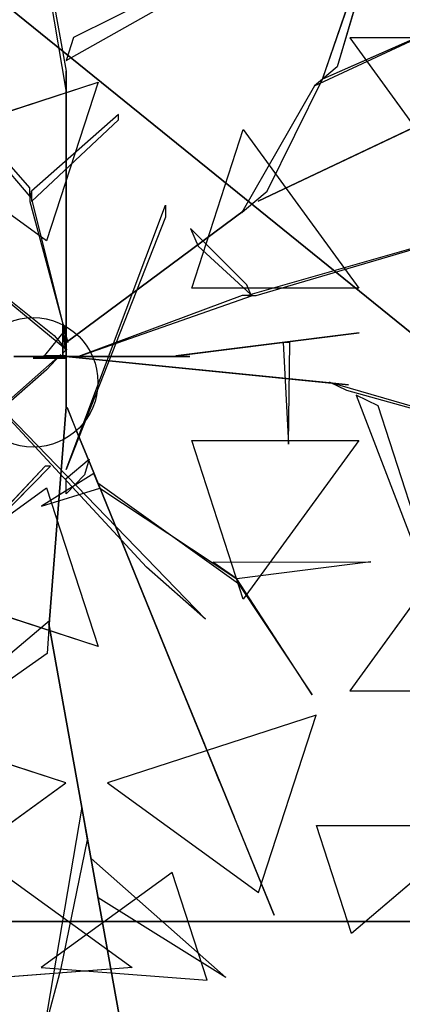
# Model space of a CAD drawing. Extents: x 22936 to 50368, y -4877 to 31080.
# Tile 110 of 256: x 43420 to 43471, y 3563 to 3696. Entities that reach past the tile are written whole.
import ezdxf

# ---------------------------------------------------------------- set-up
doc = ezdxf.new("R2010")
doc.units = 0
doc.layers.get('0').update_dxf_attribs({"linetype": 'CONTINUOUS'})
for name, color, linetype in [('00_TRACE_ARBRE', 3, 'CONTINUOUS'), ('00_TRACE_RDC', 241, 'CONTINUOUS'), ('08_AMENAGEMENTS_EXTERIEURS', 253, 'CONTINUOUS'), ('09_VEGETATION', 134, 'CONTINUOUS')]:
    doc.layers.add(name, color=color, linetype=linetype)

# ---------------------------------------------------------------- blocks, each defined once
blk = doc.blocks.new('TREE_GEOMETRIC_ROUND')
at = {"color": 7}
for p, q in [((659.8, 629.4, 4074.4), (845.8, 1171, 4367.3)), ((845.8, 1171, 4367.3), (695.2, 658.9, 4126.7)), ((-664.3, 1074, 5052.5), (-43.9, 347.3, 3886.1)), ((-43.9, 368.2, 3797.1), (-664.3, 1074, 5042)), ((-35.6, 1083.8, 3300.2), (43.9, 648.6, 2772)), ((43.9, 602.6, 2829.5), (-35.6, 1071.2, 3326.4)), ((440.3, 918.1, 4074.4), (61.4, 729.6, 2965.5)), ((43.9, 673.7, 2892.3), (432.8, 894.1, 4074.4)), ((504.8, 335.9, 3415.3), (1641.7, 875.3, 3593.2)), ((1641.7, 875.3, 3593.2), (504.8, 335.9, 3357.8)), ((640.5, 613.4, 4105.7), (950.7, 757.4, 4806.6)), ((950.7, 757.4, 4806.6), (659.8, 629.4, 4074.4)), ((61.4, 729.6, 2965.5), (43.9, 673.7, 2892.3)), ((725, 728.2, 5468.4), (1034.7, 302, 5468.4)), ((1173.2, 728.2, 5178.3), (725, 728.2, 5468.4)), ((43.9, 648.6, 2772), (43.9, 602.6, 2829.5)), ((43.9, 8.4, 1966.5), (43.9, 648.6, 2772)), ((695.2, 658.9, 4126.7), (659.8, 629.4, 4074.4)), ((-327.8, 475.9, 5644.3), (120.7, 621.6, 5644.3)), ((120.7, 621.6, 5644.3), (-3.3, 240.2, 5736.5)), ((526.6, 359.6, 3415.3), (659.8, 629.4, 4074.4)), ((659.8, 629.4, 4074.4), (640.5, 613.4, 4105.7)), ((43.9, 602.6, 2829.5), (43.9, -41.8, 1966.5)), ((640.5, 613.4, 4105.7), (465.5, 308.8, 3415.3)), ((169.5, 544, 4498), (-39.8, 359.9, 3797.1)), ((-39.8, 334.8, 3870.4), (169.5, 531.4, 4498)), ((169.5, 531.4, 4498), (169.5, 544, 4498)), ((345.4, 126.8, 5736.5), (469.4, 508.3, 5644.3)), ((469.4, 508.3, 5644.3), (746.6, 126.8, 5644.3)), ((-3.3, 240.2, 5736.5), (-327.8, 475.9, 5644.3)), ((-43.9, 347.3, 3886.1), (-43.9, 368.2, 3797.1)), ((-43.9, 359.9, 3797.1), (-43.9, 334.8, 3870.4)), ((48.1, -4.2, 2364), (-43.9, 359.9, 3797.1)), ((-39.8, 359.9, 3797.1), (-39.8, 334.8, 3870.4)), ((471.9, 314.1, 3415.3), (526.6, 359.6, 3415.3)), ((-43.9, 334.8, 3870.4), (48.1, -4.2, 2510.4)), ((504.8, 335.9, 3357.8), (504.8, 335.9, 3415.3)), ((43.9, -309.6, 4440.5), (282.4, 326.4, 5654)), ((43.9, -4.2, 2510.4), (471.9, 314.1, 3357.8)), ((471.9, 314.1, 3415.3), (43.9, -4.2, 2583.7)), ((282.4, 326.4, 5654), (282.4, 297.1, 5491.8)), ((465.5, 308.8, 3415.3), (471.9, 314.1, 3415.3)), ((471.9, 314.1, 3357.8), (471.9, 314.1, 3415.3)), ((1223.9, 322.2, 5052.5), (479.1, 108.8, 3886.1)), ((500, 108.8, 3797.1), (1223.9, 322.2, 5042)), ((-330.3, 289.4, 3300.2), (15, 12.8, 2772)), ((282.4, 297.1, 5491.8), (43.9, -309.6, 4513.7)), ((45.1, -22, 2829.5), (-322, 279.9, 3326.4)), ((342.6, 270.2, 4498), (360.8, 227.9, 4498)), ((477.9, 134.4, 3870.4), (342.6, 270.2, 4498)), ((360.8, 227.9, 4498), (487.8, 111.3, 3797.1)), ((746.6, 126.8, 5644.3), (345.4, 126.8, 5736.5)), ((487.8, 111.3, 3797.1), (477.9, 134.4, 3870.4)), ((73.2, -37.7, 2364), (491.7, 108.8, 3797.1)), ((466.6, 108.8, 3870.4), (73.2, -37.7, 2510.4)), ((491.7, 108.8, 3797.1), (466.6, 108.8, 3870.4)), ((479.1, 108.8, 3886.1), (500, 108.8, 3797.1)), ((42, 27.1, 2791.2), (-8.3, -35.6, 2791.2)), ((35.6, -29.3), (35.6, 41.8)), ((35.6, 41.8), (35.6, 20.9, 1893.2)), ((35.6, 41.8), (42, 27.1, 2791.2)), ((42, 27.1, 2791.2), (42, -23.1, 2791.2)), ((15, 12.8, 2772), (45.1, -22, 2829.5)), ((35.6, 20.9, 1893.2), (35.6, -29.3, 1893.2)), ((35.6, -37.7, 1966.5), (35.6, 20.9, 1893.2)), ((35.6, 20.9, 1893.2), (35.6, -16.7, 2437.2)), ((43.9, -4.2, 2510.4), (43.9, 16.7, 2039.7)), ((43.9, 16.7, 2039.7), (43.9, -41.8, 1966.5)), ((43.9, -41.8, 1966.5), (43.9, 8.4, 1966.5)), ((747.6, 19.4, 5507.5), (307.6, -36.3, 4586.9)), ((340.8, -32.1, 4498), (747.6, 19.4, 5507.5)), ((35.6, -16.7, 2437.2), (35.6, -37.7, 1966.5)), ((42, -23.1, 2791.2), (35.6, -29.3)), ((43.9, -62.8, 2437.2), (43.9, -4.2, 2510.4)), ((43.9, -4.2, 2510.4), (43.9, -159, 3007.3)), ((43.9, -4.2, 2583.7), (43.9, -4.2, 2510.4)), ((48.1, -4.2, 2510.4), (48.1, -4.2, 2364)), ((581.4, -3.9, 5214.6), (565.4, -3.9, 5099.5)), ((565.4, -3.9, 5099.5), (578, -248.8, 5549.4)), ((578, -248.8, 5549.4), (581.4, -3.9, 5214.6)), ((-232.2, -37.7, 4440.5), (378.7, -669.5, 5654)), ((236.4, -544, 5491.8), (-232.2, -37.7, 4513.7)), ((-225.6, -258.5, 2358.4), (31.1, -33, 1966.5)), ((73.2, -37.7, 2510.4), (-81.6, -37.7, 3007.3)), ((-81.6, -37.7, 2934.1), (14.6, -37.7, 2437.2)), ((-35.6, -41.8), (-8.3, -35.6, 2791.2)), ((-35.6, -41.8), (-14.6, -41.8, 1893.2)), ((35.6, -41.8), (-35.6, -41.8)), ((-14.6, -41.8, 1893.2), (-35.6, -41.8, 2364)), ((-35.6, -41.8, 2364), (23, -41.8, 2437.2)), ((-14.6, -41.8, 1893.2), (35.6, -41.8, 1893.2)), ((43.9, -41.8, 1966.5), (-14.6, -41.8, 1893.2)), ((-8.3, -35.6, 2791.2), (42, -35.6, 2791.2)), ((31.1, -33, 1966.5), (-3.2, -69.7, 1966.5)), ((35.6, -37.7, 1966.5), (14.6, -37.7, 2437.2)), ((14.6, -37.7, 2437.2), (73.2, -37.7, 2510.4)), ((23, -41.8, 2437.2), (43.9, -41.8, 1966.5)), ((35.1, -36.7, 1966.5), (85, -41.7, 1966.5)), ((676.3, -100.8, 2829.5), (35.1, -36.7, 1966.5)), ((35.6, -29.3, 1893.2), (35.6, -29.3)), ((42, -35.6, 2791.2), (35.6, -41.8)), ((94.1, -37.7, 2039.7), (35.6, -37.7, 1966.5)), ((35.6, -41.8, 1893.2), (35.6, -41.8)), ((43.9, -41.8, 1966.5), (43.9, -62.8, 2437.2)), ((73.2, -37.7, 2510.4), (73.2, -37.7, 2364)), ((73.2, -37.7, 2510.4), (94.1, -37.7, 2039.7)), ((85, -41.7, 1966.5), (722.1, -105.4, 2772)), ((85.8, -37.7, 5481.4), (295, -37.7, 4498)), ((85.8, -37.7, 5669.7), (85.8, -37.7, 5481.4)), ((341, -37.7, 4498), (85.8, -37.7, 5669.7)), ((295, -37.7, 4498), (341, -37.7, 4498)), ((307.6, -36.3, 4586.9), (340.8, -32.1, 4498)), ((-3.2, -69.7, 1966.5), (-257, -292.1, 2300.8)), ((43.9, -159, 2934.1), (43.9, -62.8, 2437.2)), ((722.1, -105.4, 2772), (676.3, -100.8, 2829.5)), ((718.1, -119.5, 2772), (676.7, -99.4, 2829.5)), ((676.7, -99.4, 2829.5), (1132.9, -232.9, 3326.4)), ((1144.2, -238.3, 3300.2), (718.1, -119.5, 2772)), ((740.6, -130.5, 2892.3), (900.6, -547.9, 4074.4)), ((793.3, -156.1, 2965.5), (740.6, -130.5, 2892.3)), ((43.9, -159, 2934.1), (3.3, -680.5, 3357.8)), ((3.3, -680.5, 3415.3), (43.9, -159, 3007.3)), ((43.9, -159, 3007.3), (43.9, -159, 2934.1)), ((93.2, -276.5, 3886.1), (45.8, -160.3, 3007.3)), ((45.8, -160.3, 3007.3), (68, -214.5, 3064.9)), ((923.2, -558.9, 4074.4), (793.3, -156.1, 2965.5)), ((68, -214.5, 3064.9), (102.7, -299.8, 3839)), ((345.4, -239.8, 5736.5), (746.6, -239.8, 5644.3)), ((469.4, -621.3, 5644.3), (345.4, -239.8, 5736.5)), ((746.6, -239.8, 5644.3), (469.4, -621.3, 5644.3)), ((102.7, -299.8, 3839), (93.2, -276.5, 3886.1)), ((93.2, -276.5, 3886.1), (292.4, -764.7, 4383)), ((-6.3, -301.3, 5010.6), (-278.3, -590, 5523.2)), ((-278.3, -590, 5523.2), (6.3, -301.3, 4895.5)), ((6.3, -301.3, 4895.5), (-6.3, -301.3, 5010.6)), ((43.9, -330.6, 4456.2), (99.4, -284.5, 3886.1)), ((99.4, -284.5, 3886.1), (87.5, -322.2, 3959.3)), ((297.1, -776.3, 4335.9), (102.7, -299.8, 3839)), ((110.6, -319.1, 4456.2), (-15.5, -397.7, 5612.1)), ((43.9, -309.6, 4513.7), (43.9, -309.6, 4440.5)), ((87.5, -322.2, 3959.3), (43.9, -368.2, 4456.2)), ((43.9, -368.2, 4456.2), (43.9, -330.6, 4456.2)), ((120.1, -342.4, 4456.2), (110.6, -319.1, 4456.2)), ((-327.8, -588.9, 5644.3), (-3.3, -353.1, 5736.5)), ((-15.5, -397.7, 5612.1), (124.8, -354, 4456.2)), ((-3.3, -353.1, 5736.5), (120.7, -734.6, 5644.3)), ((120.1, -342.4, 4456.2), (124.8, -354, 4571.3)), ((124.8, -354, 4456.2), (120.1, -342.4, 4456.2)), ((458.2, -584.1, 4848.5), (120.1, -342.4, 4456.2)), ((124.8, -354, 4571.3), (453.5, -572.4, 4906)), ((1034.7, -415, 5468.4), (725, -841.2, 5468.4)), ((378.7, -669.5, 5654), (236.4, -544, 5491.8)), ((396.5, -532.4, 4848.5), (775.7, -531.4, 5361.1)), ((453.5, -572.4, 4895.5), (396.5, -532.4, 4848.5)), ((775.7, -531.4, 5361.1), (453.5, -572.4, 4895.5)), ((120.7, -734.6, 5644.3), (-327.8, -588.9, 5644.3)), ((634.8, -851, 5246), (453.5, -572.4, 4906)), ((453.5, -572.4, 4906), (458.2, -584.1, 4848.5)), ((458.2, -584.1, 4848.5), (634.8, -851, 5246)), ((-373.5, -991.1, 4105.7), (4, -672.1, 3415.3)), ((3.3, -680.5, 3415.3), (-2.2, -751.4, 3415.3)), ((176, -1648.4, 3593.2), (2.2, -680.5, 3357.8)), ((2.2, -680.5, 3357.8), (2.2, -680.5, 3415.3)), ((2.2, -680.5, 3415.3), (176, -1648.4, 3593.2)), ((4, -672.1, 3415.3), (3.3, -680.5, 3415.3)), ((3.3, -680.5, 3357.8), (3.3, -680.5, 3415.3)), ((-2.2, -751.4, 3415.3), (-375.4, -1016.1, 4074.4)), ((292.4, -764.7, 4383), (297.1, -776.3, 4335.9)), ((376.1, -970, 4937.4), (292.4, -764.7, 4383)), ((297.1, -776.3, 4325.4), (543.6, -1380.7, 4586.9)), ((314.5, -818.9, 4398.6), (297.1, -776.3, 4325.4)), ((297.1, -776.3, 4335.9), (412.5, -1059.2, 5099.5)), ((447.2, -1144.4, 4555.6), (314.5, -818.9, 4398.6)), ((725, -841.2, 5468.4), (1173.2, -841.2, 5178.3)), ((43.2, -1062.8, 5468.4), (-458, -899.9, 5468.4)), ((644.2, -899.9, 2392.4), (143.1, -1062.8, 2392.4)), ((505.7, -1326.2, 2682.5), (644.2, -899.9, 2392.4)), ((412.5, -1059.2, 5099.5), (376.1, -970, 4937.4)), ((-319.5, -1326.2, 5178.3), (43.2, -1062.8, 5468.4)), ((143.1, -1062.8, 2392.4), (505.7, -1326.2, 2682.5)), ((81.3, -1121.2, 3462.4), (-11.6, -1669.3, 3357.8)), ((95.4, -1199.5, 3488.5), (81.3, -1121.2, 3462.4)), ((543.6, -1380.7, 4586.9), (447.2, -1144.4, 4555.6)), ((729.4, -1424.8, 4958.5), (645, -1165.3, 5283)), ((645, -1165.3, 5283), (1034.1, -1165.3, 5031.1)), ((1034.1, -1165.3, 5031.1), (729.4, -1424.8, 4958.5)), ((31.8, -1508.5, 3431), (95.4, -1199.5, 3488.5)), ((120.5, -1339.5, 3561.8), (103.5, -1244.8, 3546.1)), ((103.5, -1244.8, 3546.1), (427, -1531.1, 4205.1)), ((-112.1, -1278, 2577.8), (202.6, -1506.7, 2829.7)), ((298.3, -1278, 5283), (-16.4, -1506.7, 5031.1)), ((382.6, -1537.5, 4958.5), (298.3, -1278, 5283)), ((427, -1531.1, 4205.1), (120.5, -1339.5, 3561.8)), ((202.6, -1506.7, 2829.7), (-196.4, -1537.5, 2902.3)), ((-16.4, -1506.7, 5031.1), (382.6, -1537.5, 4958.5)), ((-11.6, -1669.3, 3357.8), (31.8, -1508.5, 3431))]:
    blk.add_line(p, q, dxfattribs=at)
mesh = blk.add_polyface(dxfattribs=at)
corners = [(845.8, 1171, 4367.3), (695.2, 658.9, 4126.7), (659.8, 629.4, 4074.4)]
mesh.append_faces([[corners[k] for k in face] for face in [(0, 1, 2)]], dxfattribs={"color": 7})
mesh = blk.add_polyface(dxfattribs=at)
corners = [(1641.7, 875.3, 3593.2), (504.8, 335.9, 3357.8), (504.8, 335.9, 3415.3)]
mesh.append_faces([[corners[k] for k in face] for face in [(0, 1, 2)]], dxfattribs={"color": 7})
mesh = blk.add_polyface(dxfattribs=at)
corners = [(950.7, 757.4, 4806.6), (659.8, 629.4, 4074.4), (640.5, 613.4, 4105.7)]
mesh.append_faces([[corners[k] for k in face] for face in [(0, 1, 2)]], dxfattribs={"color": 7})
mesh = blk.add_polyface(dxfattribs=at)
corners = [(1173.2, 728.2, 5178.3), (725, 728.2, 5468.4), (1034.7, 302, 5468.4)]
mesh.append_faces([[corners[k] for k in face] for face in [(0, 1, 2)]], dxfattribs={"color": 7})
mesh = blk.add_polyface(dxfattribs=at)
corners = [(43.9, 8.4, 1966.5), (43.9, 602.6, 2829.5), (43.9, -41.8, 1966.5), (43.9, 648.6, 2772)]
mesh.append_faces([[corners[k] for k in face] for face in [(0, 1, 2), (1, 0, 3)]], dxfattribs={"vtx0": -1, "color": 7})
mesh = blk.add_polyface(dxfattribs=at)
corners = [(120.7, 621.6, 5644.3), (-3.3, 240.2, 5736.5), (-327.8, 475.9, 5644.3)]
mesh.append_faces([[corners[k] for k in face] for face in [(0, 1, 2)]], dxfattribs={"color": 7})
mesh = blk.add_polyface(dxfattribs=at)
corners = [(746.6, 126.8, 5644.3), (345.4, 126.8, 5736.5), (469.4, 508.3, 5644.3)]
mesh.append_faces([[corners[k] for k in face] for face in [(0, 1, 2)]], dxfattribs={"color": 7})
mesh = blk.add_polyface(dxfattribs=at)
corners = [(471.9, 314.1, 3357.8), (43.9, -4.2, 2583.7), (43.9, -4.2, 2510.4), (471.9, 314.1, 3415.3)]
mesh.append_faces([[corners[k] for k in face] for face in [(0, 1, 2), (1, 0, 3)]], dxfattribs={"vtx0": -1, "color": 7})
mesh = blk.add_polyface(dxfattribs=at)
corners = [(35.6, 41.8), (35.6, -29.3, 1893.2), (35.6, -29.3), (35.6, 20.9, 1893.2)]
mesh.append_faces([[corners[k] for k in face] for face in [(0, 1, 2), (1, 0, 3)]], dxfattribs={"vtx0": -1, "color": 7})
mesh = blk.add_polyface(dxfattribs=at)
corners = [(35.6, 41.8), (42, -23.1, 2791.2), (35.6, -29.3), (42, 27.1, 2791.2)]
mesh.append_faces([[corners[k] for k in face] for face in [(0, 1, 2), (1, 0, 3)]], dxfattribs={"vtx0": -1, "color": 7})
mesh = blk.add_polyface(dxfattribs=at)
corners = [(35.6, 20.9, 1893.2), (35.6, -16.7, 2437.2), (35.6, -37.7, 1966.5)]
mesh.append_faces([[corners[k] for k in face] for face in [(0, 1, 2)]], dxfattribs={"color": 7})
mesh = blk.add_polyface(dxfattribs=at)
corners = [(43.9, -4.2, 2510.4), (43.9, -41.8, 1966.5), (43.9, -62.8, 2437.2), (43.9, 16.7, 2039.7)]
mesh.append_faces([[corners[k] for k in face] for face in [(0, 1, 2), (1, 0, 3)]], dxfattribs={"vtx0": -1, "color": 7})
mesh = blk.add_polyface(dxfattribs=at)
corners = [(747.6, 19.4, 5507.5), (307.6, -36.3, 4586.9), (340.8, -32.1, 4498)]
mesh.append_faces([[corners[k] for k in face] for face in [(0, 1, 2)]], dxfattribs={"color": 7})
mesh = blk.add_polyface(dxfattribs=at)
corners = [(43.9, -62.8, 2437.2), (43.9, -159, 3007.3), (43.9, -159, 2934.1), (43.9, -4.2, 2510.4)]
mesh.append_faces([[corners[k] for k in face] for face in [(0, 1, 2), (1, 0, 3)]], dxfattribs={"vtx0": -1, "color": 7})
mesh = blk.add_polyface(dxfattribs=at)
corners = [(565.4, -3.9, 5099.5), (578, -248.8, 5549.4), (581.4, -3.9, 5214.6)]
mesh.append_faces([[corners[k] for k in face] for face in [(0, 1, 2)]], dxfattribs={"color": 7})
mesh = blk.add_polyface(dxfattribs=at)
corners = [(73.2, -37.7, 2510.4), (-81.6, -37.7, 2934.1), (14.6, -37.7, 2437.2), (-81.6, -37.7, 3007.3)]
mesh.append_faces([[corners[k] for k in face] for face in [(0, 1, 2), (1, 0, 3)]], dxfattribs={"vtx0": -1, "color": 7})
mesh = blk.add_polyface(dxfattribs=at)
corners = [(-35.6, -41.8, 2364), (43.9, -41.8, 1966.5), (-14.6, -41.8, 1893.2), (23, -41.8, 2437.2)]
mesh.append_faces([[corners[k] for k in face] for face in [(0, 1, 2), (1, 0, 3)]], dxfattribs={"vtx0": -1, "color": 7})
mesh = blk.add_polyface(dxfattribs=at)
corners = [(-14.6, -41.8, 1893.2), (35.6, -41.8), (-35.6, -41.8), (35.6, -41.8, 1893.2)]
mesh.append_faces([[corners[k] for k in face] for face in [(0, 1, 2), (1, 0, 3)]], dxfattribs={"vtx0": -1, "color": 7})
mesh = blk.add_polyface(dxfattribs=at)
corners = [(14.6, -37.7, 2437.2), (94.1, -37.7, 2039.7), (35.6, -37.7, 1966.5), (73.2, -37.7, 2510.4)]
mesh.append_faces([[corners[k] for k in face] for face in [(0, 1, 2), (1, 0, 3)]], dxfattribs={"vtx0": -1, "color": 7})
mesh = blk.add_polyface(dxfattribs=at)
corners = [(722.1, -105.4, 2772), (35.1, -36.7, 1966.5), (85, -41.7, 1966.5), (676.3, -100.8, 2829.5)]
mesh.append_faces([[corners[k] for k in face] for face in [(0, 1, 2), (1, 0, 3)]], dxfattribs={"vtx0": -1, "color": 7})
mesh = blk.add_polyface(dxfattribs=at)
corners = [(85.8, -37.7, 5669.7), (295, -37.7, 4498), (341, -37.7, 4498), (85.8, -37.7, 5481.4)]
mesh.append_faces([[corners[k] for k in face] for face in [(0, 1, 2), (1, 0, 3)]], dxfattribs={"vtx0": -1, "color": 7})
mesh = blk.add_polyface(dxfattribs=at)
corners = [(43.9, -159, 3007.3), (3.3, -680.5, 3357.8), (3.3, -680.5, 3415.3), (43.9, -159, 2934.1)]
mesh.append_faces([[corners[k] for k in face] for face in [(0, 1, 2), (1, 0, 3)]], dxfattribs={"vtx0": -1, "color": 7})
mesh = blk.add_polyface(dxfattribs=at)
corners = [(93.2, -276.5, 3886.1), (68, -214.5, 3064.9), (102.7, -299.8, 3839), (45.8, -160.3, 3007.3)]
mesh.append_faces([[corners[k] for k in face] for face in [(0, 1, 2), (1, 0, 3)]], dxfattribs={"vtx0": -1, "color": 7})
mesh = blk.add_polyface(dxfattribs=at)
corners = [(746.6, -239.8, 5644.3), (469.4, -621.3, 5644.3), (345.4, -239.8, 5736.5)]
mesh.append_faces([[corners[k] for k in face] for face in [(0, 1, 2)]], dxfattribs={"color": 7})
mesh = blk.add_polyface(dxfattribs=at)
corners = [(102.7, -299.8, 3839), (292.4, -764.7, 4383), (297.1, -776.3, 4335.9), (93.2, -276.5, 3886.1)]
mesh.append_faces([[corners[k] for k in face] for face in [(0, 1, 2), (1, 0, 3)]], dxfattribs={"vtx0": -1, "color": 7})
mesh = blk.add_polyface(dxfattribs=at)
corners = [(-6.3, -301.3, 5010.6), (-278.3, -590, 5523.2), (6.3, -301.3, 4895.5)]
mesh.append_faces([[corners[k] for k in face] for face in [(0, 1, 2)]], dxfattribs={"color": 7})
mesh = blk.add_polyface(dxfattribs=at)
corners = [(124.8, -354, 4456.2), (110.6, -319.1, 4456.2), (-15.5, -397.7, 5612.1), (120.1, -342.4, 4456.2)]
mesh.append_faces([[corners[k] for k in face] for face in [(0, 1, 2), (1, 0, 3)]], dxfattribs={"vtx0": -1, "color": 7})
mesh = blk.add_polyface(dxfattribs=at)
corners = [(120.7, -734.6, 5644.3), (-327.8, -588.9, 5644.3), (-3.3, -353.1, 5736.5)]
mesh.append_faces([[corners[k] for k in face] for face in [(0, 1, 2)]], dxfattribs={"color": 7})
mesh = blk.add_polyface(dxfattribs=at)
corners = [(1173.2, -841.2, 5178.3), (1034.7, -415, 5468.4), (725, -841.2, 5468.4)]
mesh.append_faces([[corners[k] for k in face] for face in [(0, 1, 2)]], dxfattribs={"color": 7})
mesh = blk.add_polyface(dxfattribs=at)
corners = [(775.7, -531.4, 5361.1), (453.5, -572.4, 4895.5), (396.5, -532.4, 4848.5)]
mesh.append_faces([[corners[k] for k in face] for face in [(0, 1, 2)]], dxfattribs={"color": 7})
mesh = blk.add_polyface(dxfattribs=at)
corners = [(453.5, -572.4, 4906), (458.2, -584.1, 4848.5), (634.8, -851, 5246)]
mesh.append_faces([[corners[k] for k in face] for face in [(0, 1, 2)]], dxfattribs={"color": 7})
mesh = blk.add_polyface(dxfattribs=at)
corners = [(2.2, -680.5, 3415.3), (176, -1648.4, 3593.2), (2.2, -680.5, 3357.8)]
mesh.append_faces([[corners[k] for k in face] for face in [(0, 1, 2)]], dxfattribs={"color": 7})
mesh = blk.add_polyface(dxfattribs=at)
corners = [(376.1, -970, 4937.4), (297.1, -776.3, 4335.9), (412.5, -1059.2, 5099.5), (292.4, -764.7, 4383)]
mesh.append_faces([[corners[k] for k in face] for face in [(0, 1, 2), (1, 0, 3)]], dxfattribs={"vtx0": -1, "color": 7})
mesh = blk.add_polyface(dxfattribs=at)
corners = [(447.2, -1144.4, 4555.6), (297.1, -776.3, 4325.4), (543.6, -1380.7, 4586.9), (314.5, -818.9, 4398.6)]
mesh.append_faces([[corners[k] for k in face] for face in [(0, 1, 2), (1, 0, 3)]], dxfattribs={"vtx0": -1, "color": 7})
mesh = blk.add_polyface(dxfattribs=at)
corners = [(43.2, -1062.8, 5468.4), (-458, -899.9, 5468.4), (-319.5, -1326.2, 5178.3)]
mesh.append_faces([[corners[k] for k in face] for face in [(0, 1, 2)]], dxfattribs={"color": 7})
mesh = blk.add_polyface(dxfattribs=at)
corners = [(644.2, -899.9, 2392.4), (143.1, -1062.8, 2392.4), (505.7, -1326.2, 2682.5)]
mesh.append_faces([[corners[k] for k in face] for face in [(0, 1, 2)]], dxfattribs={"color": 7})
mesh = blk.add_polyface(dxfattribs=at)
corners = [(645, -1165.3, 5283), (1034.1, -1165.3, 5031.1), (729.4, -1424.8, 4958.5)]
mesh.append_faces([[corners[k] for k in face] for face in [(0, 1, 2)]], dxfattribs={"color": 7})
mesh = blk.add_polyface(dxfattribs=at)
corners = [(103.5, -1244.8, 3546.1), (427, -1531.1, 4205.1), (120.5, -1339.5, 3561.8)]
mesh.append_faces([[corners[k] for k in face] for face in [(0, 1, 2)]], dxfattribs={"color": 7})
mesh = blk.add_polyface(dxfattribs=at)
corners = [(-196.4, -1537.5, 2902.3), (-112.1, -1278, 2577.8), (202.6, -1506.7, 2829.7)]
mesh.append_faces([[corners[k] for k in face] for face in [(0, 1, 2)]], dxfattribs={"color": 7})
mesh = blk.add_polyface(dxfattribs=at)
corners = [(298.3, -1278, 5283), (-16.4, -1506.7, 5031.1), (382.6, -1537.5, 4958.5)]
mesh.append_faces([[corners[k] for k in face] for face in [(0, 1, 2)]], dxfattribs={"color": 7})
blk = doc.blocks.new('ARBRE_SIMPLE')
for radius in [250, 17.5]:
    blk.add_circle((0, 0), radius)
blk = doc.blocks.new('GROUPER_1')
at = {"layer": '00_TRACE_ARBRE', "xscale": 0.5, "yscale": 0.5, "zscale": 0.5, "rotation": 10.53798942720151}
blk.add_blockref('ARBRE_SIMPLE', (1807.25, 4258.15), dxfattribs=at)
blk = doc.blocks.new('GROUPER_2')
at = {"layer": '00_TRACE_RDC'}
blk.add_blockref('GROUPER_1', (12098.99, 4265.72), dxfattribs=at)
blk = doc.blocks.new('GROUPER_14')
at = {"layer": '08_AMENAGEMENTS_EXTERIEURS'}
blk.add_line((2042.44, 426.07), (1507.73, 426.07), dxfattribs=at)
mesh = blk.add_polyface(dxfattribs=at)
corners = [(1572.56, 806.4), (2042.44, 426.07), (1507.73, 426.07), (2073.03, 721.09)]
mesh.append_faces([[corners[k] for k in face] for face in [(0, 1, 2), (1, 0, 3)]], dxfattribs={"vtx0": -1})
blk = doc.blocks.new('GROUPER_101')
at = {"layer": '08_AMENAGEMENTS_EXTERIEURS'}
blk.add_line((840.63, 1954.07), (1375.34, 1954.07), dxfattribs=at)
mesh = blk.add_polyface(dxfattribs=at)
corners = [(840.63, 1954.07), (936.94, 1624.45), (783.25, 1617.45), (1375.34, 1954.07), (940.47, 1328), (1310.43, 1328)]
mesh.append_faces([[corners[k] for k in face] for face in [(0, 1, 2), (4, 3, 5)]], dxfattribs={"vtx0": -1})
mesh.append_faces([[corners[k] for k in face] for face in [(1, 3, 4)]], dxfattribs={"vtx0": -1, "vtx1": -1})
mesh.append_faces([[corners[k] for k in face] for face in [(1, 0, 3)]], dxfattribs={"vtx0": -1, "vtx2": -1})

msp = doc.modelspace()

# ---------------------------------------------------------------- block references
at = {"layer": '00_TRACE_RDC'}
msp.add_blockref('GROUPER_2', (29515.15, -4876.93), dxfattribs=at)
at = {"layer": '08_AMENAGEMENTS_EXTERIEURS', "color": 254}
msp.add_blockref('GROUPER_101', (42195.48, 1619.93), dxfattribs=at)
at = {"layer": '08_AMENAGEMENTS_EXTERIEURS', "color": 73}
msp.add_blockref('GROUPER_14', (41528.38, 3147.93), dxfattribs=at)
at = {"layer": '09_VEGETATION', "xscale": 0.05625, "yscale": 0.05625, "zscale": 0.05625}
msp.add_blockref('TREE_GEOMETRIC_ROUND', (43423.38, 3652.55), dxfattribs=at)

doc.saveas('drawing.dxf')
